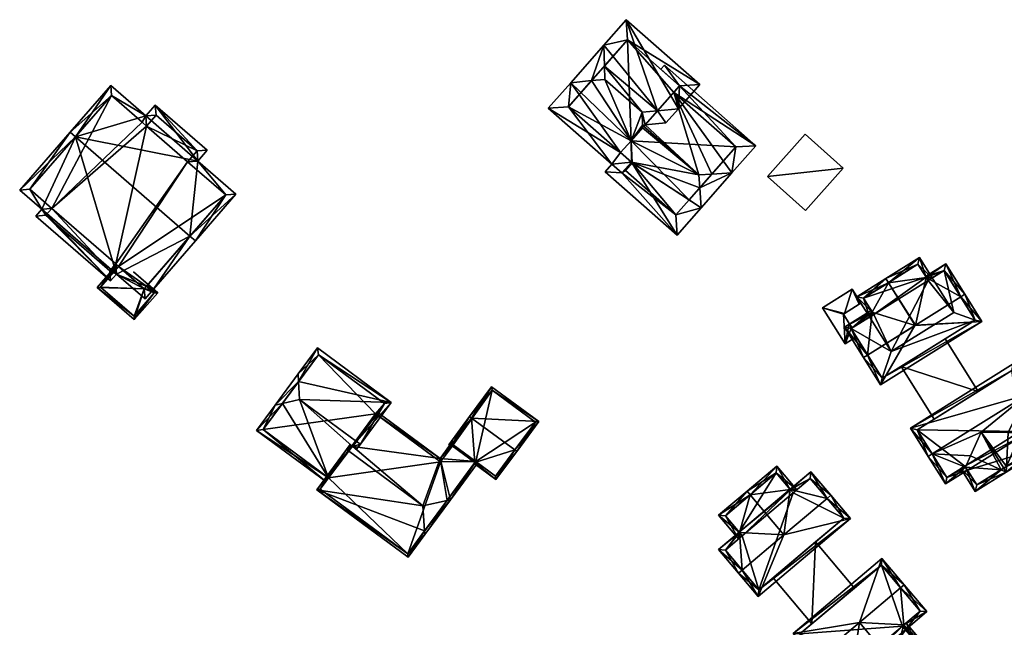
# Model space of a CAD drawing. Header units: inches. Extents: x 2523744 to 2528136, y 1148995 to 1152010.
# Tile 145 of 256: x 2526306 to 2526408, y 1150768 to 1150832. Entities that reach past the tile are written whole.
import ezdxf

# ---------------------------------------------------------------- set-up
doc = ezdxf.new("R2010")
doc.units = ezdxf.units.IN
doc.header["$MEASUREMENT"] = 0
doc.layers.add('Gebaeude Einzelhaus', color=10, linetype='Continuous')
doc.layers.add('Offenes Gebaeude', color=10, linetype='Continuous')

msp = doc.modelspace()

# ---------------------------------------------------------------- meshes
at = {"layer": 'Gebaeude Einzelhaus'}
mesh = msp.add_polyface(dxfattribs=at)
corners = [(2526372.247, 1150822.381, 418.514), (2526373.125, 1150821.113, 417.188), (2526374.43, 1150822.594, 417.188), (2526370.944, 1150820.901, 418.513), (2526370.64, 1150822.225, 419.49), (2526370.679, 1150820.875, 418.674), (2526368.984, 1150831.883, 414.403), (2526376.656, 1150825.12, 414.403), (2526366.645, 1150829.229, 417.329), (2526366.709, 1150827.032, 418.657), (2526366.749, 1150825.655, 419.49), (2526363.191, 1150825.309, 417.329), (2526365.378, 1150825.522, 418.657), (2526368.392, 1150818.011, 415.645), (2526369.493, 1150819.254, 417.018), (2526360.853, 1150822.655, 414.403), (2526367.483, 1150816.813, 414.403), (2526369.517, 1150817.019, 415.644), (2526370.687, 1150820.61, 418.513), (2526368.525, 1150815.894, 414.403), (2526374.54, 1150824.986, 415.644), (2526369.118, 1150829.766, 415.643), (2526362.97, 1150822.789, 415.644), (2526368.391, 1150818.01, 415.643), (2526373.934, 1150824.298, 414.768), (2526374.54, 1150824.986, 414.009), (2526373.934, 1150824.298, 407.748), (2526374.54, 1150824.986, 407.748), (2526369.118, 1150829.766, 407.748), (2526362.97, 1150822.789, 407.748), (2526368.391, 1150818.01, 407.748), (2526369.493, 1150819.254, 407.748)]
mesh.append_faces([[corners[k] for k in face] for face in [(16, 17, 19), (16, 23, 17), (17, 23, 13), (16, 22, 23), (22, 11, 12), (16, 15, 22), (22, 15, 11), (8, 12, 11), (8, 9, 12), (6, 21, 8), (8, 21, 9), (20, 2, 0), (6, 7, 21), (21, 7, 20), (20, 7, 2), (1, 0, 2), (1, 3, 0), (17, 16, 19), (11, 14, 12), (12, 14, 10), (10, 14, 4), (4, 14, 5), (5, 14, 18), (17, 13, 16), (16, 13, 15), (15, 13, 11), (11, 13, 14), (8, 12, 9), (9, 12, 10), (8, 11, 12), (0, 9, 4), (4, 9, 10), (0, 8, 9), (0, 6, 8), (0, 2, 6), (6, 2, 7), (3, 4, 5), (3, 0, 4), (3, 1, 0), (0, 1, 2)]], dxfattribs={"color": 13})
mesh.append_faces([[corners[k] for k in face] for face in [(26, 28, 27), (26, 31, 28), (28, 31, 29), (29, 31, 30), (22, 29, 23), (23, 29, 30), (9, 22, 12), (9, 21, 22), (22, 21, 29), (29, 21, 28), (21, 25, 28), (28, 25, 27), (21, 20, 25), (25, 26, 27), (25, 24, 26), (24, 0, 3), (25, 20, 24), (24, 20, 0)]], dxfattribs={"color": 41})
mesh = msp.add_polyface(dxfattribs=at)
corners = [(2526369.517, 1150817.019, 415.644), (2526369.493, 1150819.254, 417.018), (2526368.392, 1150818.011, 415.645), (2526376.551, 1150815.7, 418.674), (2526370.687, 1150820.61, 418.513), (2526374.293, 1150809.4, 413.528), (2526368.525, 1150815.894, 414.403), (2526376.795, 1150812.24, 416.659), (2526376.647, 1150814.338, 417.881), (2526366.783, 1150816.019, 413.528), (2526367.483, 1150816.813, 414.403), (2526370.679, 1150820.875, 418.674), (2526380.014, 1150815.893, 416.659), (2526377.913, 1150815.776, 417.881), (2526370.944, 1150820.901, 418.513), (2526373.934, 1150824.298, 414.768), (2526382.516, 1150818.731, 413.528), (2526374.54, 1150824.986, 414.009), (2526372.975, 1150827.141, 413.528), (2526372.59, 1150826.705, 414.009), (2526368.9, 1150816.153, 414.769), (2526374.159, 1150811.518, 414.769), (2526369.6, 1150816.946, 415.644), (2526375.536, 1150813.076, 416.49), (2526380.399, 1150818.599, 414.768), (2526375.536, 1150813.076, 407.748), (2526380.399, 1150818.599, 407.748), (2526373.934, 1150824.298, 407.748), (2526368.391, 1150818.01, 415.643), (2526368.391, 1150818.01, 407.748), (2526369.6, 1150816.946, 407.748), (2526368.9, 1150816.153, 407.748), (2526374.159, 1150811.518, 407.748), (2526369.493, 1150819.254, 407.748)]
mesh.append_faces([[corners[k] for k in face] for face in [(17, 24, 15), (24, 12, 13), (17, 16, 24), (24, 16, 12), (19, 18, 17), (17, 18, 16), (7, 23, 8), (5, 21, 7), (7, 21, 23), (20, 0, 22), (10, 6, 9), (9, 6, 5), (5, 6, 21), (21, 6, 20), (20, 6, 0), (7, 8, 12), (12, 8, 13), (17, 18, 19), (15, 16, 17), (17, 16, 18), (15, 12, 16), (15, 13, 12), (14, 3, 15), (15, 3, 13), (14, 11, 3), (8, 13, 3), (8, 12, 13), (8, 7, 12), (4, 3, 11), (5, 6, 9), (9, 6, 10), (3, 0, 8), (8, 0, 7), (7, 0, 5), (5, 0, 6), (4, 1, 3), (3, 1, 0), (0, 1, 2)]], dxfattribs={"color": 13})
mesh.append_faces([[corners[k] for k in face] for face in [(25, 33, 26), (26, 33, 27), (25, 30, 33), (33, 30, 29), (25, 32, 30), (30, 32, 31), (23, 21, 25), (25, 21, 32), (21, 20, 32), (32, 20, 31), (20, 30, 31), (20, 22, 30), (0, 30, 22), (0, 29, 30), (0, 28, 29), (0, 2, 28), (15, 24, 27), (27, 24, 26), (24, 25, 26), (8, 23, 13), (13, 23, 24), (24, 23, 25)]], dxfattribs={"color": 41})
mesh = msp.add_polyface(dxfattribs=at)
corners = [(2526311.543, 1150819.66, 418.374), (2526310.978, 1150820.151, 418.374), (2526305.726, 1150814.11, 413.728), (2526308.024, 1150812.114, 413.728), (2526315.2, 1150804.62, 413.177), (2526307.401, 1150811.398, 413.177), (2526315.823, 1150805.336, 413.728), (2526319.682, 1150803.774, 414.513), (2526318.795, 1150802.753, 413.728), (2526323.48, 1150809.287, 418.374), (2526324.046, 1150808.795, 418.374), (2526328.284, 1150813.67, 414.558), (2526324.296, 1150817.136, 414.558), (2526319.871, 1150822.966, 413.673), (2526325.279, 1150818.266, 413.673), (2526318.889, 1150821.835, 414.558), (2526315.215, 1150825.028, 414.558), (2526306.785, 1150814.184, 414.163), (2526309.083, 1150812.188, 414.164), (2526308.46, 1150811.471, 413.612), (2526315.126, 1150805.679, 413.613), (2526315.749, 1150806.394, 414.163), (2526318.721, 1150803.811, 414.163), (2526319.115, 1150804.265, 414.512), (2526327.226, 1150813.596, 415.001), (2526323.238, 1150817.063, 415), (2526324.22, 1150818.193, 414.116), (2526319.945, 1150821.908, 414.116), (2526318.963, 1150820.776, 415.001), (2526318.494, 1150821.191, 414.998), (2526315.289, 1150823.97, 415.001), (2526315.289, 1150823.97, 406.394), (2526318.494, 1150821.191, 406.394), (2526306.785, 1150814.184, 406.394), (2526309.083, 1150812.188, 406.394), (2526308.46, 1150811.471, 406.394), (2526315.126, 1150805.679, 406.394), (2526315.749, 1150806.394, 406.394), (2526316.047, 1150806.135, 414.069), (2526316.047, 1150806.135, 406.394), (2526318.721, 1150803.811, 414.069), (2526327.226, 1150813.596, 406.394), (2526318.953, 1150804.078, 414.329), (2526318.953, 1150804.078, 406.394), (2526323.238, 1150817.063, 406.394), (2526324.22, 1150818.193, 406.394), (2526319.945, 1150821.908, 406.394), (2526318.963, 1150820.776, 406.394), (2526318.721, 1150803.811, 406.394)]
mesh.append_faces([[corners[k] for k in face] for face in [(15, 30, 16), (16, 30, 1), (1, 30, 0), (15, 29, 30), (15, 28, 29), (13, 27, 15), (15, 27, 28), (12, 26, 14), (14, 26, 13), (13, 26, 27), (12, 25, 26), (10, 24, 11), (11, 24, 12), (12, 24, 25), (10, 9, 24), (7, 9, 10), (7, 23, 9), (6, 22, 8), (8, 22, 7), (7, 22, 23), (6, 21, 22), (4, 20, 6), (6, 20, 21), (3, 19, 5), (5, 19, 4), (4, 19, 20), (3, 18, 19), (0, 17, 1), (1, 17, 2), (2, 17, 3), (3, 17, 18), (0, 16, 1), (0, 15, 16), (9, 12, 0), (0, 12, 15), (15, 12, 13), (13, 12, 14), (10, 11, 9), (9, 11, 12), (9, 7, 10), (0, 6, 9), (9, 6, 7), (7, 6, 8), (0, 3, 6), (6, 3, 4), (4, 3, 5), (0, 2, 3), (0, 1, 2)]], dxfattribs={"color": 13})
mesh.append_faces([[corners[k] for k in face] for face in [(39, 43, 48), (39, 41, 43), (37, 44, 39), (39, 44, 41), (37, 47, 44), (44, 47, 45), (45, 47, 46), (37, 34, 47), (47, 34, 32), (32, 34, 31), (31, 34, 33), (37, 36, 34), (34, 36, 35), (29, 47, 32), (29, 28, 47), (28, 27, 47), (47, 27, 46), (27, 26, 46), (46, 26, 45), (26, 44, 45), (26, 25, 44), (25, 41, 44), (25, 24, 41), (42, 22, 40), (41, 23, 43), (43, 23, 42), (42, 23, 22), (41, 24, 23), (23, 24, 9), (22, 38, 40), (38, 37, 39), (22, 21, 38), (38, 21, 37), (21, 20, 37), (37, 20, 36), (20, 19, 36), (36, 19, 35), (19, 34, 35), (19, 18, 34), (18, 17, 34), (34, 17, 33), (17, 31, 33), (0, 30, 17), (17, 30, 31), (30, 29, 31), (31, 29, 32)]], dxfattribs={"color": 41})
mesh = msp.add_polyface(dxfattribs=at)
corners = [(2526383.718, 1150815.528, 412.755), (2526391.625, 1150816.4, 412.755), (2526387.656, 1150819.941, 412.755), (2526387.688, 1150811.986, 412.755), (2526387.656, 1150819.941, 407.592), (2526391.625, 1150816.4, 407.592), (2526383.718, 1150815.528, 407.592), (2526387.688, 1150811.986, 407.592)]
mesh.append_faces([[corners[k] for k in face] for face in [(3, 1, 0), (0, 1, 2)]], dxfattribs={"color": 13})
mesh.append_faces([[corners[k] for k in face] for face in [(6, 5, 7), (6, 4, 5), (1, 3, 5), (5, 3, 7), (3, 0, 7), (7, 0, 6), (0, 2, 6), (6, 2, 4), (2, 1, 4), (4, 1, 5)]], dxfattribs={"color": 41})
mesh = msp.add_polyface(dxfattribs=at)
corners = [(2526396.338, 1150804.442, 415.413), (2526396.073, 1150804.865, 415.413), (2526393.049, 1150802.974, 411.974), (2526394.644, 1150801.365, 412.459), (2526394.368, 1150800.865, 411.978), (2526394.791, 1150801.13, 412.459), (2526399.102, 1150799.986, 415.394), (2526399.123, 1150799.99, 415.413), (2526399.097, 1150799.961, 415.377), (2526399.57, 1150807.053, 411.974), (2526400.278, 1150804.985, 412.391), (2526400.889, 1150804.944, 411.978), (2526399.139, 1150800.008, 415.394), (2526399.165, 1150800.004, 415.377), (2526400.465, 1150804.679, 412.394), (2526393.738, 1150802.815, 412.457), (2526399.411, 1150806.364, 412.392), (2526400.255, 1150805.023, 412.391), (2526394.527, 1150801.553, 412.275), (2526391.748, 1150799.815, 412.275), (2526394.162, 1150796.896, 415.394), (2526393.738, 1150796.631, 415.394), (2526402.3, 1150806.415, 412.275), (2526400.204, 1150805.104, 412.275), (2526400.255, 1150805.023, 412.354), (2526403.868, 1150802.966, 415.394), (2526404.291, 1150803.231, 415.394), (2526395.519, 1150793.784, 412.164), (2526406.071, 1150800.385, 412.164), (2526402.141, 1150805.726, 412.69), (2526392.436, 1150799.656, 412.69), (2526394.791, 1150801.13, 412.689), (2526395.678, 1150794.473, 412.645), (2526405.383, 1150800.544, 412.645), (2526400.465, 1150804.679, 412.689), (2526400.889, 1150804.944, 404.479), (2526400.465, 1150804.679, 404.479), (2526400.255, 1150805.023, 404.479), (2526399.411, 1150806.364, 404.479), (2526393.738, 1150802.815, 404.479), (2526394.791, 1150801.13, 404.479), (2526394.368, 1150800.865, 404.479), (2526396.618, 1150797.268, 404.479), (2526403.139, 1150801.346, 404.479), (2526392.535, 1150799.718, 411.112), (2526392.535, 1150799.718, 411.212), (2526392.436, 1150799.656, 404.479), (2526392.436, 1150799.656, 411.112), (2526392.436, 1150799.656, 411.212), (2526392.973, 1150798.797, 410.819), (2526395.678, 1150794.473, 404.479), (2526392.973, 1150798.797, 410.919), (2526397.646, 1150795.704, 410.673), (2526402.252, 1150798.585, 411.194), (2526397.646, 1150795.704, 410.773), (2526402.252, 1150798.585, 411.094), (2526405.383, 1150800.544, 404.479), (2526402.141, 1150805.726, 404.479)]
mesh.append_faces([[corners[k] for k in face] for face in [(10, 29, 34), (10, 24, 29), (28, 33, 26), (26, 33, 25), (21, 32, 27), (27, 32, 28), (28, 32, 33), (21, 20, 32), (31, 30, 3), (3, 30, 18), (18, 30, 19), (19, 30, 21), (21, 30, 20), (23, 29, 24), (26, 29, 22), (22, 29, 23), (26, 25, 29), (20, 8, 6), (13, 25, 12), (8, 28, 13), (13, 28, 25), (25, 28, 26), (21, 27, 20), (20, 27, 8), (8, 27, 28), (22, 25, 26), (22, 10, 25), (25, 10, 12), (22, 24, 10), (22, 23, 24), (3, 20, 6), (3, 19, 20), (20, 19, 21), (3, 18, 19), (10, 11, 14), (10, 17, 11), (1, 0, 15), (9, 16, 1), (1, 16, 0), (9, 11, 16), (16, 11, 17), (4, 3, 5), (1, 15, 2), (2, 15, 4), (4, 15, 3), (7, 8, 13), (11, 10, 14), (12, 7, 13), (10, 0, 12), (12, 0, 7), (11, 9, 10), (10, 9, 0), (0, 9, 1), (0, 6, 7), (7, 6, 8), (0, 3, 6), (3, 4, 5), (0, 2, 3), (3, 2, 4), (0, 1, 2)]], dxfattribs={"color": 13})
mesh.append_faces([[corners[k] for k in face] for face in [(56, 43, 57), (57, 43, 35), (41, 42, 46), (46, 42, 50), (50, 42, 56), (56, 42, 43), (34, 14, 10), (29, 11, 34), (34, 11, 14), (29, 57, 11), (11, 57, 35), (25, 33, 29), (29, 33, 57), (57, 33, 56), (33, 53, 55), (55, 56, 33), (52, 50, 55), (55, 50, 56), (53, 32, 54), (54, 32, 52), (32, 53, 33), (52, 32, 50), (46, 49, 47), (51, 30, 48), (51, 20, 30), (49, 32, 51), (51, 32, 20), (46, 50, 49), (49, 50, 32), (30, 45, 48), (44, 46, 47), (44, 41, 46), (31, 4, 30), (30, 4, 45), (45, 4, 44), (44, 4, 41), (31, 5, 4), (3, 5, 31), (37, 40, 39), (37, 39, 38), (36, 40, 37), (43, 36, 35), (42, 40, 36), (42, 36, 43), (41, 40, 42), (5, 40, 4), (4, 40, 41), (3, 40, 5), (15, 39, 3), (3, 39, 40), (0, 16, 15), (15, 16, 39), (39, 16, 38), (24, 16, 17), (24, 38, 16), (24, 37, 38), (10, 24, 17), (24, 36, 37), (10, 14, 24), (24, 14, 36), (11, 36, 14), (11, 35, 36)]], dxfattribs={"color": 41})
mesh = msp.add_polyface(dxfattribs=at)
corners = [(2526318.721, 1150803.811, 414.069), (2526313.81, 1150803.941, 411.769), (2526317.674, 1150800.584, 411.769), (2526316.047, 1150806.135, 414.069), (2526315.859, 1150806.299, 414.069), (2526320.119, 1150803.396, 414.514), (2526319.682, 1150803.774, 414.513), (2526317.606, 1150805.581, 414.514), (2526319.073, 1150804.216, 414.464), (2526319.115, 1150804.265, 414.512), (2526318.953, 1150804.078, 414.329), (2526319.766, 1150803.371, 414.329), (2526314.163, 1150803.966, 411.953), (2526317.649, 1150800.936, 411.953), (2526318.953, 1150804.078, 406.394), (2526319.766, 1150803.371, 406.394), (2526316.047, 1150806.135, 406.394), (2526314.163, 1150803.966, 406.394), (2526317.649, 1150800.936, 406.394), (2526318.721, 1150803.811, 406.394)]
mesh.append_faces([[corners[k] for k in face] for face in [(1, 13, 2), (2, 13, 11), (4, 12, 1), (1, 12, 13), (4, 3, 12), (2, 11, 5), (5, 6, 7), (6, 8, 9), (6, 10, 8), (5, 11, 6), (6, 11, 10), (0, 6, 10), (10, 6, 8), (8, 6, 9), (0, 5, 6), (6, 5, 7), (0, 2, 5), (4, 1, 3), (3, 1, 0), (0, 1, 2)]], dxfattribs={"color": 13})
mesh.append_faces([[corners[k] for k in face] for face in [(15, 19, 14), (19, 17, 16), (15, 18, 19), (19, 18, 17), (11, 13, 15), (15, 13, 18), (13, 12, 18), (18, 12, 17), (17, 12, 16), (16, 12, 3), (15, 14, 11), (11, 14, 10)]], dxfattribs={"color": 41})
mesh = msp.add_polyface(dxfattribs=at)
corners = [(2526334.821, 1150794.13, 413.989), (2526344.475, 1150791.956, 411.312), (2526336.779, 1150797.628, 411.312), (2526334.92, 1150792.261, 414.963), (2526340.856, 1150787.888, 414.963), (2526341.259, 1150787.591, 414.963), (2526334.78, 1150794.915, 413.58), (2526332.375, 1150791.651, 413.58), (2526333.129, 1150791.832, 413.99), (2526337.94, 1150784.092, 411.657), (2526340.383, 1150787.408, 414.502), (2526330.428, 1150789.008, 411.312), (2526337.643, 1150783.69, 411.312), (2526340.461, 1150787.351, 414.502), (2526340.863, 1150787.054, 414.502), (2526343.776, 1150791.85, 411.649), (2526336.885, 1150796.929, 411.648), (2526334.821, 1150794.129, 413.99), (2526331.126, 1150789.114, 411.657), (2526343.776, 1150791.85, 404.33), (2526336.885, 1150796.929, 404.33), (2526331.126, 1150789.114, 404.33), (2526337.94, 1150784.093, 404.33), (2526342.925, 1150790.696, 411.51), (2526342.926, 1150790.696, 404.33), (2526342.848, 1150790.753, 404.33)]
mesh.append_faces([[corners[k] for k in face] for face in [(5, 13, 4), (5, 14, 13), (7, 18, 11), (11, 18, 12), (12, 18, 9), (7, 8, 18), (17, 7, 6), (17, 8, 7), (1, 16, 2), (2, 16, 6), (6, 16, 17), (4, 15, 5), (5, 15, 1), (1, 15, 16), (4, 13, 5), (5, 13, 14), (4, 10, 13), (9, 11, 12), (9, 8, 11), (11, 8, 7), (4, 3, 10), (10, 3, 9), (9, 3, 8), (0, 8, 3), (6, 7, 0), (0, 7, 8), (0, 2, 6), (5, 1, 4), (4, 1, 3), (3, 1, 0), (0, 1, 2)]], dxfattribs={"color": 13})
mesh.append_faces([[corners[k] for k in face] for face in [(19, 25, 20), (20, 25, 21), (21, 25, 22), (19, 24, 25), (19, 23, 24), (23, 4, 13), (19, 15, 23), (23, 15, 4), (21, 22, 18), (18, 22, 9), (17, 18, 8), (17, 16, 18), (18, 16, 21), (21, 16, 20), (16, 19, 20), (16, 15, 19)]], dxfattribs={"color": 41})
mesh = msp.add_polyface(dxfattribs=at)
corners = [(2526410.759, 1150792.754, 414.48), (2526409.344, 1150795.958, 411.278), (2526398.633, 1150789.259, 411.278), (2526411.183, 1150793.019, 414.48), (2526400.894, 1150786.584, 414.48), (2526400.47, 1150786.319, 414.48), (2526410.14, 1150788.792, 411.625), (2526410.335, 1150788.48, 411.278), (2526412.985, 1150790.138, 411.278), (2526406.014, 1150788.837, 413.722), (2526408.822, 1150788.827, 412.311), (2526402.273, 1150783.438, 411.278), (2526404.376, 1150785.204, 411.638), (2526404.874, 1150786.359, 412.311), (2526404.579, 1150784.88, 411.278), (2526412.296, 1150790.296, 411.749), (2526410.07, 1150788.904, 411.749), (2526409.185, 1150795.269, 411.74), (2526399.321, 1150789.1, 411.739), (2526402.431, 1150784.126, 411.749), (2526404.314, 1150785.304, 411.749), (2526403.889, 1150785.038, 411.319), (2526405.385, 1150782.646, 411.278), (2526404.314, 1150785.304, 411.64), (2526408.072, 1150784.916, 413.516), (2526408.62, 1150784.669, 413.722), (2526410.494, 1150789.169, 411.319), (2526410.07, 1150788.904, 411.627), (2526408.65, 1150785.277, 413.516), (2526411.99, 1150786.776, 411.278), (2526408.355, 1150785.093, 413.722), (2526405.544, 1150783.335, 411.606), (2526411.301, 1150786.935, 411.593), (2526410.07, 1150788.904, 404.478), (2526410.335, 1150788.48, 404.478), (2526412.296, 1150790.296, 404.478), (2526409.185, 1150795.269, 404.478), (2526405.692, 1150793.085, 411.194), (2526401.087, 1150790.204, 410.673), (2526399.321, 1150789.1, 404.478), (2526401.087, 1150790.204, 410.773), (2526405.692, 1150793.085, 411.094), (2526402.431, 1150784.126, 404.478), (2526404.314, 1150785.304, 404.478), (2526404.579, 1150784.88, 404.478), (2526405.544, 1150783.335, 404.478), (2526411.301, 1150786.935, 404.478)]
mesh.append_faces([[corners[k] for k in face] for face in [(28, 25, 30), (30, 25, 24), (26, 6, 27), (25, 32, 29), (29, 32, 26), (26, 32, 6), (25, 28, 32), (22, 31, 25), (25, 31, 24), (22, 21, 31), (31, 21, 12), (12, 21, 23), (24, 9, 13), (24, 30, 9), (24, 25, 30), (28, 30, 25), (10, 9, 28), (28, 9, 30), (29, 28, 25), (26, 6, 29), (29, 6, 28), (28, 6, 10), (26, 27, 6), (12, 24, 13), (12, 22, 24), (24, 22, 25), (23, 21, 12), (12, 21, 22), (5, 19, 11), (11, 19, 14), (14, 19, 12), (12, 19, 20), (5, 4, 19), (2, 18, 5), (5, 18, 4), (0, 17, 3), (3, 17, 1), (1, 17, 2), (2, 17, 18), (16, 15, 6), (6, 15, 7), (7, 15, 8), (8, 15, 3), (3, 15, 0), (12, 11, 14), (9, 4, 13), (13, 4, 12), (12, 4, 11), (11, 4, 5), (6, 0, 10), (10, 0, 9), (9, 0, 4), (6, 8, 0), (0, 8, 3), (6, 7, 8), (0, 2, 4), (4, 2, 5), (3, 1, 0), (0, 1, 2)]], dxfattribs={"color": 13})
mesh.append_faces([[corners[k] for k in face] for face in [(44, 46, 45), (44, 34, 46), (32, 7, 6), (32, 46, 7), (7, 46, 34), (24, 28, 30), (32, 45, 46), (24, 31, 28), (28, 31, 32), (32, 31, 45), (12, 14, 31), (31, 14, 45), (45, 14, 44), (39, 43, 42), (43, 34, 44), (35, 33, 36), (36, 33, 39), (39, 33, 43), (43, 33, 34), (23, 12, 20), (23, 14, 12), (23, 43, 14), (14, 43, 44), (19, 23, 20), (19, 42, 23), (23, 42, 43), (4, 18, 19), (19, 18, 42), (42, 18, 39), (41, 39, 38), (41, 36, 39), (37, 17, 41), (41, 17, 36), (40, 18, 37), (18, 40, 38), (18, 38, 39), (37, 18, 17), (17, 35, 36), (0, 15, 17), (17, 15, 35), (27, 15, 16), (27, 35, 15), (27, 33, 35), (6, 27, 16), (6, 7, 27), (27, 7, 33), (33, 7, 34)]], dxfattribs={"color": 41})
mesh = msp.add_polyface(dxfattribs=at)
corners = [(2526357.362, 1150786.992, 412.504), (2526357.564, 1150786.844, 412.504), (2526359.855, 1150789.953, 409.96), (2526352.845, 1150790.321, 412.504), (2526354.935, 1150793.579, 409.96), (2526352.644, 1150790.469, 412.504), (2526350.479, 1150787.531, 409.96), (2526350.773, 1150787.314, 409.96), (2526350.84, 1150787.405, 410.038), (2526353.202, 1150785.664, 410.038), (2526355.399, 1150783.906, 409.96), (2526353.136, 1150785.574, 409.96), (2526359.505, 1150789.9, 410.125), (2526354.988, 1150793.229, 410.125), (2526355.346, 1150784.256, 410.135), (2526350.829, 1150787.584, 410.134), (2526354.988, 1150793.229, 404.33), (2526359.505, 1150789.9, 404.33), (2526350.829, 1150787.584, 404.33), (2526350.829, 1150787.584, 409.939), (2526350.921, 1150787.515, 404.33), (2526350.921, 1150787.515, 409.94), (2526353.284, 1150785.775, 409.939), (2526355.346, 1150784.256, 404.33), (2526353.284, 1150785.775, 404.33)]
mesh.append_faces([[corners[k] for k in face] for face in [(10, 15, 14), (9, 10, 11), (8, 15, 9), (9, 15, 10), (8, 6, 15), (8, 7, 6), (5, 15, 6), (5, 3, 15), (1, 0, 12), (10, 14, 1), (1, 14, 0), (2, 13, 4), (4, 13, 5), (5, 13, 3), (1, 12, 2), (2, 12, 13), (0, 10, 1), (3, 9, 0), (0, 9, 10), (10, 9, 11), (6, 8, 5), (5, 8, 3), (3, 8, 9), (6, 7, 8), (3, 4, 5), (0, 2, 3), (3, 2, 4), (0, 1, 2)]], dxfattribs={"color": 13})
mesh.append_faces([[corners[k] for k in face] for face in [(16, 20, 18), (16, 24, 20), (16, 17, 24), (24, 17, 23), (12, 23, 17), (12, 14, 23), (12, 0, 14), (15, 22, 14), (14, 22, 23), (23, 22, 24), (19, 21, 15), (15, 21, 22), (19, 20, 21), (19, 18, 20), (16, 19, 13), (13, 19, 3), (3, 19, 15), (16, 18, 19), (13, 12, 16), (16, 12, 17)]], dxfattribs={"color": 41})
mesh = msp.add_polyface(dxfattribs=at)
corners = [(2526347.954, 1150778.541, 413.565), (2526350.665, 1150781.8, 413.36), (2526350.295, 1150781.719, 413.565), (2526347.98, 1150778.156, 413.36), (2526347.774, 1150781.168, 414.963), (2526350.869, 1150787.865, 409.759), (2526350.829, 1150787.584, 409.939), (2526350.897, 1150787.676, 409.857), (2526349.574, 1150786.108, 411.33), (2526350.921, 1150787.515, 409.94), (2526350.977, 1150787.785, 409.759), (2526342.925, 1150790.696, 411.51), (2526343.074, 1150790.897, 411.33), (2526340.461, 1150787.351, 414.502), (2526353.284, 1150785.775, 409.939), (2526340.004, 1150786.893, 414.963), (2526340.383, 1150787.408, 414.502), (2526339.803, 1150787.041, 414.963), (2526340.182, 1150787.556, 414.502), (2526353.486, 1150785.627, 409.939), (2526336.706, 1150782.84, 411.33), (2526346.249, 1150775.806, 411.33), (2526353.202, 1150785.664, 410.038), (2526349.626, 1150785.758, 411.511), (2526350.84, 1150787.405, 410.038), (2526337.056, 1150782.893, 411.504), (2526346.196, 1150776.156, 411.504), (2526349.626, 1150785.758, 404.33), (2526342.926, 1150790.696, 404.33), (2526337.94, 1150784.092, 411.657), (2526337.94, 1150784.093, 404.33), (2526337.056, 1150782.893, 404.33), (2526346.196, 1150776.156, 404.33), (2526353.284, 1150785.775, 404.33), (2526350.921, 1150787.515, 404.33), (2526342.848, 1150790.753, 404.33)]
mesh.append_faces([[corners[k] for k in face] for face in [(21, 26, 3), (3, 26, 0), (25, 17, 15), (21, 20, 26), (26, 20, 25), (25, 20, 17), (18, 16, 17), (17, 16, 15), (24, 6, 9), (6, 5, 7), (24, 8, 6), (6, 8, 5), (8, 11, 12), (24, 23, 8), (8, 23, 11), (3, 0, 1), (1, 0, 2), (5, 10, 7), (19, 22, 14), (19, 1, 22), (22, 1, 2), (0, 21, 3), (15, 20, 4), (4, 20, 0), (0, 20, 21), (15, 17, 20), (14, 1, 19), (15, 16, 17), (17, 16, 18), (4, 13, 15), (15, 13, 16), (9, 8, 14), (14, 8, 1), (1, 8, 2), (2, 8, 4), (4, 8, 13), (13, 8, 11), (11, 8, 12), (5, 7, 10), (9, 6, 8), (8, 6, 5), (5, 6, 7), (0, 2, 4), (3, 1, 0), (0, 1, 2)]], dxfattribs={"color": 13})
mesh.append_faces([[corners[k] for k in face] for face in [(28, 30, 35), (30, 32, 31), (28, 27, 30), (30, 27, 32), (32, 27, 33), (33, 27, 34), (34, 27, 9), (9, 27, 24), (24, 27, 23), (32, 0, 26), (32, 2, 0), (32, 22, 2), (32, 33, 22), (22, 33, 14), (26, 25, 32), (32, 25, 31), (29, 15, 16), (31, 25, 30), (30, 25, 29), (29, 25, 15), (11, 27, 28), (11, 23, 27)]], dxfattribs={"color": 41})
mesh = msp.add_polyface(dxfattribs=at)
corners = [(2526381.082, 1150774.462, 413.764), (2526380.7, 1150774.139, 413.764), (2526382.756, 1150771.703, 411.068), (2526385.421, 1150778.124, 413.764), (2526392.374, 1150779.821, 411.068), (2526389.935, 1150781.935, 413.764), (2526390.318, 1150782.258, 413.764), (2526386.099, 1150782.865, 411.1), (2526388.238, 1150784.721, 411.068), (2526386.074, 1150782.894, 411.068), (2526380.807, 1150778.363, 411.123), (2526378.62, 1150776.603, 411.068), (2526380.765, 1150778.413, 411.068), (2526382.816, 1150772.408, 411.491), (2526391.669, 1150779.881, 411.491), (2526388.178, 1150784.016, 411.486), (2526386.134, 1150782.823, 411.146), (2526379.325, 1150776.543, 411.486), (2526381.088, 1150778.03, 411.487), (2526386.393, 1150782.509, 411.486), (2526378.623, 1150780.175, 410.73), (2526380.705, 1150777.707, 410.73), (2526381.904, 1150782.29, 413.764), (2526381.581, 1150782.673, 413.764), (2526381.088, 1150778.03, 411.123), (2526386.393, 1150782.509, 411.103), (2526386.776, 1150782.832, 410.73), (2526384.693, 1150785.299, 410.73), (2526379.328, 1150780.115, 411.122), (2526384.633, 1150784.594, 411.103), (2526381.088, 1150778.03, 403.14), (2526380.765, 1150778.413, 403.14), (2526379.325, 1150776.543, 403.14), (2526382.816, 1150772.408, 403.14), (2526384.298, 1150773.659, 409.008), (2526388.72, 1150777.391, 409.427), (2526384.298, 1150773.659, 409.108), (2526388.72, 1150777.391, 409.327), (2526391.669, 1150779.881, 403.14), (2526388.178, 1150784.016, 403.14), (2526386.393, 1150782.509, 403.14), (2526386.134, 1150782.823, 403.14), (2526386.074, 1150782.894, 403.14), (2526384.633, 1150784.594, 403.14), (2526379.328, 1150780.115, 403.14)]
mesh.append_faces([[corners[k] for k in face] for face in [(29, 26, 7), (7, 26, 25), (29, 27, 26), (22, 23, 29), (29, 23, 27), (21, 10, 24), (23, 28, 20), (20, 28, 21), (21, 28, 10), (23, 22, 28), (7, 22, 3), (7, 27, 22), (22, 27, 23), (7, 26, 27), (7, 25, 26), (22, 10, 3), (10, 21, 24), (23, 20, 22), (22, 20, 10), (10, 20, 21), (19, 16, 15), (11, 17, 1), (1, 17, 0), (17, 10, 18), (11, 12, 17), (17, 12, 10), (9, 15, 7), (7, 15, 16), (6, 15, 8), (8, 15, 9), (6, 5, 15), (6, 14, 5), (13, 1, 0), (13, 2, 1), (6, 4, 14), (14, 4, 13), (13, 4, 2), (12, 11, 10), (10, 11, 0), (0, 11, 1), (3, 10, 0), (5, 7, 3), (6, 8, 5), (5, 8, 7), (7, 8, 9), (3, 4, 5), (5, 4, 6), (0, 2, 3), (3, 2, 4), (0, 1, 2)]], dxfattribs={"color": 13})
mesh.append_faces([[corners[k] for k in face] for face in [(42, 31, 43), (43, 31, 44), (28, 12, 10), (28, 44, 12), (12, 44, 31), (22, 29, 28), (28, 29, 44), (44, 29, 43), (7, 9, 29), (29, 9, 43), (43, 9, 42), (33, 40, 38), (38, 40, 39), (41, 31, 42), (32, 30, 33), (33, 30, 40), (40, 30, 41), (41, 30, 31), (25, 16, 19), (25, 41, 16), (25, 40, 41), (16, 41, 7), (7, 41, 9), (9, 41, 42), (15, 25, 19), (15, 39, 25), (25, 39, 40), (15, 38, 39), (5, 14, 15), (15, 14, 38), (14, 35, 37), (37, 38, 14), (34, 33, 37), (37, 33, 38), (35, 13, 36), (36, 13, 34), (13, 35, 14), (34, 13, 33), (0, 17, 13), (13, 17, 33), (33, 17, 32), (24, 17, 18), (24, 32, 17), (24, 30, 32), (10, 24, 18), (10, 12, 24), (24, 12, 30), (30, 12, 31)]], dxfattribs={"color": 41})
mesh = msp.add_polyface(dxfattribs=at)
corners = [(2526389.093, 1150765.426, 413.005), (2526386.394, 1150767.848, 409.634), (2526388.711, 1150765.103, 413.005), (2526393.298, 1150768.975, 413.005), (2526395.656, 1150775.666, 409.634), (2526397.591, 1150772.6, 413.005), (2526397.974, 1150772.923, 413.005), (2526397.925, 1150768.729, 410.385), (2526398.107, 1150768.228, 409.972), (2526397.784, 1150768.61, 410.385), (2526400.343, 1150770.116, 409.972), (2526392.585, 1150764.222, 410.385), (2526391.08, 1150762.296, 409.972), (2526393.032, 1150763.944, 409.972), (2526392.709, 1150764.326, 410.385), (2526395.596, 1150774.961, 410.103), (2526387.099, 1150767.788, 410.104), (2526391.14, 1150763.001, 410.385), (2526399.638, 1150770.176, 410.385), (2526399.981, 1150766.783, 410.14), (2526398.166, 1150768.933, 410.14), (2526396.836, 1150764.783, 413.005), (2526397.159, 1150764.4, 413.005), (2526392.327, 1150764.004, 410.14), (2526394.143, 1150761.854, 410.14), (2526394.203, 1150762.559, 410.503), (2526392.709, 1150764.326, 410.503), (2526399.276, 1150766.843, 410.528), (2526397.784, 1150768.61, 410.528), (2526398.107, 1150768.228, 403.14), (2526397.784, 1150768.61, 403.14), (2526399.638, 1150770.176, 403.14), (2526395.596, 1150774.961, 403.14), (2526392.779, 1150772.583, 409.327), (2526392.779, 1150772.583, 409.427), (2526387.099, 1150767.788, 403.14), (2526388.357, 1150768.85, 409.008), (2526388.357, 1150768.85, 409.108), (2526391.14, 1150763.001, 403.14), (2526392.709, 1150764.326, 403.14), (2526393.032, 1150763.944, 403.14), (2526394.203, 1150762.559, 403.14), (2526399.276, 1150766.843, 403.14)]
mesh.append_faces([[corners[k] for k in face] for face in [(22, 27, 19), (19, 27, 20), (20, 27, 7), (7, 27, 28), (22, 21, 27), (26, 25, 11), (11, 25, 23), (23, 25, 24), (24, 25, 22), (22, 25, 21), (11, 21, 3), (11, 24, 21), (21, 24, 22), (11, 23, 24), (21, 7, 3), (22, 19, 21), (21, 19, 7), (7, 19, 20), (7, 8, 9), (7, 18, 8), (8, 18, 10), (10, 18, 6), (6, 18, 5), (17, 2, 0), (17, 12, 2), (14, 13, 11), (11, 13, 17), (17, 13, 12), (1, 16, 2), (2, 16, 0), (4, 15, 1), (1, 15, 16), (4, 6, 15), (15, 6, 5), (11, 13, 14), (0, 12, 11), (11, 12, 13), (0, 2, 12), (3, 0, 11), (5, 10, 6), (5, 7, 10), (10, 7, 8), (8, 7, 9), (5, 3, 7), (4, 5, 6), (4, 3, 5), (4, 1, 3), (3, 1, 0), (0, 1, 2)]], dxfattribs={"color": 13})
mesh.append_faces([[corners[k] for k in face] for face in [(40, 29, 41), (41, 29, 42), (28, 9, 7), (27, 8, 28), (28, 8, 9), (27, 42, 8), (8, 42, 29), (21, 25, 27), (27, 25, 42), (42, 25, 41), (26, 13, 25), (25, 13, 41), (41, 13, 40), (26, 14, 13), (11, 14, 26), (35, 39, 38), (30, 40, 39), (30, 39, 35), (30, 35, 32), (30, 32, 31), (29, 40, 30), (14, 39, 13), (13, 39, 40), (11, 39, 14), (17, 38, 11), (11, 38, 39), (0, 16, 17), (17, 16, 38), (38, 16, 35), (37, 16, 34), (16, 37, 36), (33, 35, 36), (36, 35, 16), (33, 32, 35), (34, 15, 33), (15, 34, 16), (33, 15, 32), (15, 31, 32), (5, 18, 15), (15, 18, 31), (7, 31, 18), (7, 30, 31), (7, 9, 30), (8, 30, 9), (8, 29, 30)]], dxfattribs={"color": 41})
at = {"layer": 'Offenes Gebaeude'}
mesh = msp.add_polyface(dxfattribs=at)
corners = [(2526392.554, 1150803.758, 410.914), (2526389.454, 1150801.819, 410.914), (2526391.753, 1150801.233, 411.412), (2526393.276, 1150802.185, 411.412), (2526393.341, 1150802.499, 411.344), (2526391.634, 1150801.159, 411.369), (2526391.809, 1150798.054, 410.914), (2526392.246, 1150800.179, 411.369), (2526392.436, 1150799.656, 411.212), (2526392.973, 1150798.797, 410.919), (2526392.535, 1150799.718, 411.212), (2526393.464, 1150802.303, 411.344), (2526389.454, 1150801.819, 410.814), (2526392.554, 1150803.758, 410.814), (2526391.809, 1150798.054, 410.814), (2526392.973, 1150798.797, 410.819), (2526391.634, 1150801.159, 411.269), (2526392.246, 1150800.179, 411.269), (2526392.535, 1150799.718, 411.112), (2526391.753, 1150801.233, 411.312), (2526393.276, 1150802.185, 411.312), (2526393.464, 1150802.303, 411.244), (2526393.341, 1150802.499, 411.244), (2526392.436, 1150799.656, 411.112)]
mesh.append_faces([[corners[k] for k in face] for face in [(3, 11, 4), (7, 8, 10), (7, 6, 8), (8, 6, 9), (1, 5, 2), (1, 6, 5), (5, 6, 7), (0, 3, 4), (0, 2, 3), (0, 1, 2)]], dxfattribs={"color": 13})
mesh.append_faces([[corners[k] for k in face] for face in [(21, 20, 22), (17, 23, 14), (14, 23, 15), (17, 18, 23), (16, 12, 19), (14, 16, 17), (14, 12, 16), (20, 13, 22), (12, 13, 19), (19, 13, 20), (4, 11, 22), (22, 11, 21), (0, 22, 13), (0, 4, 22), (11, 20, 21), (11, 3, 20), (3, 2, 20), (20, 2, 19), (2, 5, 19), (19, 5, 16), (17, 10, 18), (17, 7, 10), (17, 16, 7), (7, 16, 5), (14, 15, 6), (6, 15, 9), (6, 1, 14), (14, 1, 12), (1, 0, 12), (12, 0, 13)]], dxfattribs={"color": 41})
mesh = msp.add_polyface(dxfattribs=at)
corners = [(2526397.646, 1150795.704, 410.773), (2526405.692, 1150793.085, 411.194), (2526402.252, 1150798.585, 411.194), (2526401.087, 1150790.204, 410.773), (2526397.646, 1150795.704, 410.673), (2526401.087, 1150790.204, 410.673), (2526405.692, 1150793.085, 411.094), (2526402.252, 1150798.585, 411.094)]
mesh.append_faces([[corners[k] for k in face] for face in [(3, 1, 0), (0, 1, 2)]], dxfattribs={"color": 13})
mesh.append_faces([[corners[k] for k in face] for face in [(6, 4, 7), (6, 5, 4), (1, 6, 2), (2, 6, 7), (5, 3, 4), (4, 3, 0)]], dxfattribs={"color": 41})
mesh = msp.add_polyface(dxfattribs=at)
corners = [(2526388.357, 1150768.85, 409.108), (2526392.779, 1150772.583, 409.427), (2526388.72, 1150777.391, 409.427), (2526384.298, 1150773.659, 409.108), (2526388.72, 1150777.391, 409.327), (2526392.779, 1150772.583, 409.327), (2526384.298, 1150773.659, 409.008), (2526388.357, 1150768.85, 409.008)]
mesh.append_faces([[corners[k] for k in face] for face in [(0, 2, 3), (0, 1, 2)]], dxfattribs={"color": 13})
mesh.append_faces([[corners[k] for k in face] for face in [(5, 7, 4), (4, 7, 6), (3, 7, 0), (3, 6, 7), (4, 1, 5), (4, 2, 1)]], dxfattribs={"color": 41})

doc.saveas('drawing.dxf')
